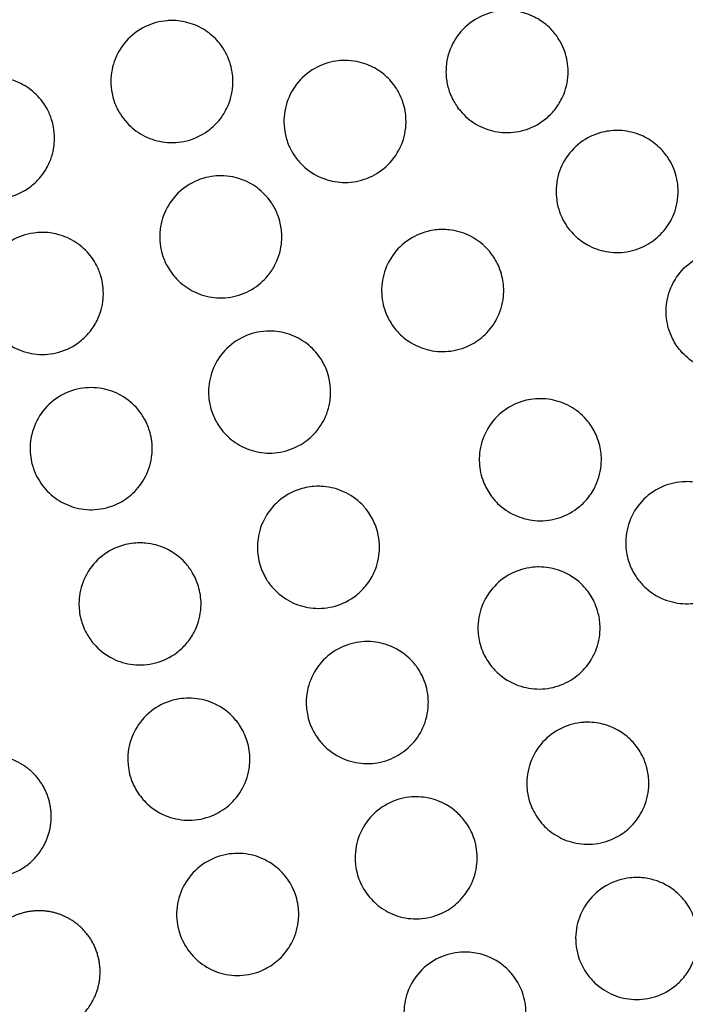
# Model space of a CAD drawing. Header units: millimetres. Extents: x -125 to 375, y 0 to 433.
# Tile 14 of 29: x 34 to 67, y 303 to 351. Entities that reach past the tile are written whole.
import ezdxf

# ---------------------------------------------------------------- set-up
doc = ezdxf.new("R2010")
doc.units = ezdxf.units.MM
doc.layers.add('Make2D$Visible$Curves', color=7, linetype='Continuous', true_color=0x000000)

msp = doc.modelspace()

# ---------------------------------------------------------------- linework, layer by layer
at = {"layer": 'Make2D$Visible$Curves', "color": 18, "lineweight": -3, "true_color": 0x000000}
for points, knots in [([(58.237, 351.388), (58.388, 351.388), (58.539, 351.376), (59.003, 351.306), (59.307, 351.208), (59.819, 350.949), (60.033, 350.804), (60.325, 350.546), (60.418, 350.452), (60.572, 350.274), (60.635, 350.193), (60.757, 350.019), (60.815, 349.925), (60.948, 349.683), (61.016, 349.53), (61.181, 349.056), (61.237, 348.723), (61.237, 348.388), (61.237, 348.344), (61.236, 348.3), (61.217, 347.868), (61.125, 347.488), (60.962, 347.135), (60.869, 346.931), (60.752, 346.738), (60.486, 346.392), (60.34, 346.238), (59.89, 345.856), (59.557, 345.667), (58.858, 345.431), (58.502, 345.378), (57.811, 345.4), (57.481, 345.466), (56.849, 345.706), (56.554, 345.881), (56.168, 346.209), (56.051, 346.326), (55.874, 346.536), (55.807, 346.624), (55.689, 346.801), (55.636, 346.89), (55.525, 347.098), (55.47, 347.219), (55.353, 347.536), (55.301, 347.735), (55.214, 348.313), (55.228, 348.695), (55.402, 349.445), (55.564, 349.805), (56.02, 350.448), (56.311, 350.723), (56.961, 351.128), (57.306, 351.264), (57.856, 351.37), (58.046, 351.388), (58.237, 351.388)], [-4.742909, -4.742909, -4.742909, -4.742909, -4.28635, -4.28635, -3.331803, -3.331803, -2.556971, -2.556971, -2.15786, -2.15786, -1.847949, -1.847949, -1.515692, -1.515692, -1.012836, -1.012836, 0, 0, 0, 0.133219, 0.133219, 1.304294, 1.304294, 1.304294, 1.981525, 1.981525, 2.617488, 2.617488, 3.758442, 3.758442, 4.833063, 4.833063, 5.839021, 5.839021, 6.867431, 6.867431, 7.364795, 7.364795, 7.697276, 7.697276, 8.008135, 8.008135, 8.409451, 8.409451, 9.028225, 9.028225, 10.170809, 10.170809, 11.349243, 11.349243, 12.543211, 12.543211, 13.650243, 13.650243, 14.225338, 14.225338, 14.225338, 14.225338]), ([(41.769, 350.897), (42.035, 350.897), (42.3, 350.862), (42.864, 350.708), (43.156, 350.576), (43.653, 350.248), (43.862, 350.064), (44.128, 349.754), (44.207, 349.65), (44.332, 349.46), (44.381, 349.376), (44.471, 349.203), (44.513, 349.113), (44.604, 348.888), (44.648, 348.752), (44.74, 348.379), (44.769, 348.138), (44.769, 347.897), (44.769, 347.826), (44.766, 347.754), (44.734, 347.306), (44.636, 346.937), (44.472, 346.596), (44.348, 346.338), (44.187, 346.099), (43.822, 345.695), (43.624, 345.525), (43.087, 345.175), (42.73, 345.03), (42.004, 344.885), (41.641, 344.879), (40.955, 344.99), (40.635, 345.1), (40.043, 345.42), (39.776, 345.63), (39.433, 346.007), (39.328, 346.145), (39.178, 346.381), (39.126, 346.473), (39.037, 346.653), (39, 346.739), (38.925, 346.934), (38.891, 347.043), (38.811, 347.356), (38.78, 347.563), (38.755, 348.15), (38.811, 348.529), (39.065, 349.254), (39.263, 349.592), (39.785, 350.183), (40.107, 350.427), (40.801, 350.761), (41.162, 350.859), (41.611, 350.894), (41.69, 350.897), (41.769, 350.897)], [-4.744431, -4.744431, -4.744431, -4.744431, -3.941593, -3.941593, -2.981107, -2.981107, -2.144759, -2.144759, -1.750069, -1.750069, -1.458893, -1.458893, -1.159712, -1.159712, -0.727755, -0.727755, 0, 0, 0, 0.215985, 0.215985, 1.355496, 1.355496, 1.355496, 2.215556, 2.215556, 2.995511, 2.995511, 4.142721, 4.142721, 5.225743, 5.225743, 6.238165, 6.238165, 7.256506, 7.256506, 7.778351, 7.778351, 8.098723, 8.098723, 8.382065, 8.382065, 8.72822, 8.72822, 9.35591, 9.35591, 10.499502, 10.499502, 11.666681, 11.666681, 12.868846, 12.868846, 13.984937, 13.984937, 14.222919, 14.222919, 14.222919, 14.222919]), ([(50.273, 348.938), (50.469, 348.938), (50.665, 348.919), (51.172, 348.818), (51.474, 348.705), (51.992, 348.412), (52.212, 348.243), (52.501, 347.951), (52.59, 347.848), (52.732, 347.659), (52.789, 347.575), (52.896, 347.397), (52.946, 347.303), (53.057, 347.066), (53.112, 346.92), (53.233, 346.5), (53.273, 346.22), (53.273, 345.938), (53.273, 345.879), (53.271, 345.82), (53.245, 345.378), (53.149, 345.003), (52.985, 344.655), (52.815, 344.297), (52.576, 343.976), (52.008, 343.464), (51.692, 343.27), (51.008, 343.007), (50.647, 342.939), (49.939, 342.937), (49.599, 342.995), (48.913, 343.236), (48.579, 343.432), (48.145, 343.814), (48.011, 343.957), (47.822, 344.204), (47.757, 344.3), (47.646, 344.485), (47.599, 344.573), (47.507, 344.77), (47.463, 344.88), (47.362, 345.184), (47.317, 345.384), (47.248, 345.968), (47.277, 346.355), (47.48, 347.102), (47.654, 347.453), (48.134, 348.08), (48.439, 348.345), (49.108, 348.728), (49.462, 348.85), (49.976, 348.927), (50.124, 348.938), (50.273, 348.938)], [-4.744125, -4.744125, -4.744125, -4.744125, -4.150858, -4.150858, -3.187286, -3.187286, -2.355374, -2.355374, -1.947389, -1.947389, -1.640372, -1.640372, -1.320169, -1.320169, -0.851082, -0.851082, 0, 0, 0, 0.178803, 0.178803, 1.335302, 1.335302, 1.335302, 2.529143, 2.529143, 3.634635, 3.634635, 4.732899, 4.732899, 5.764791, 5.764791, 6.922621, 6.922621, 7.511508, 7.511508, 7.861252, 7.861252, 8.161903, 8.161903, 8.517683, 8.517683, 9.1314, 9.1314, 10.291311, 10.291311, 11.461872, 11.461872, 12.664709, 12.664709, 13.780517, 13.780517, 14.228312, 14.228312, 14.228312, 14.228312]), ([(32.999, 348.116), (33.301, 348.116), (33.601, 348.07), (34.199, 347.885), (34.49, 347.739), (35.002, 347.37), (35.223, 347.153), (35.49, 346.794), (35.566, 346.676), (35.679, 346.467), (35.722, 346.379), (35.797, 346.203), (35.83, 346.114), (35.897, 345.901), (35.929, 345.776), (35.983, 345.473), (35.999, 345.294), (35.999, 345.116), (35.999, 345.034), (35.996, 344.952), (35.959, 344.503), (35.862, 344.146), (35.702, 343.814), (35.591, 343.583), (35.451, 343.368), (35.137, 342.999), (34.971, 342.843), (34.473, 342.474), (34.116, 342.304), (33.379, 342.117), (33.007, 342.093), (32.297, 342.179), (31.963, 342.279), (31.293, 342.615), (30.974, 342.866), (30.58, 343.33), (30.463, 343.501), (30.31, 343.781), (30.262, 343.884), (30.185, 344.073), (30.154, 344.16), (30.098, 344.347), (30.073, 344.448), (30.021, 344.715), (30.004, 344.883), (29.992, 345.443), (30.06, 345.833), (30.341, 346.558), (30.547, 346.886), (31.08, 347.455), (31.404, 347.687), (32.108, 348.005), (32.477, 348.094), (32.902, 348.115), (32.951, 348.116), (32.999, 348.116)], [-4.748092, -4.748092, -4.748092, -4.748092, -3.836888, -3.836888, -2.859048, -2.859048, -1.930399, -1.930399, -1.507263, -1.507263, -1.213056, -1.213056, -0.928767, -0.928767, -0.538969, -0.538969, 0, 0, 0, 0.24752, 0.24752, 1.354072, 1.354072, 1.354072, 2.124399, 2.124399, 2.808669, 2.808669, 3.987643, 3.987643, 5.101584, 5.101584, 6.147508, 6.147508, 7.364103, 7.364103, 7.986745, 7.986745, 8.328187, 8.328187, 8.604102, 8.604102, 8.917277, 8.917277, 9.424497, 9.424497, 10.605567, 10.605567, 11.760677, 11.760677, 12.949836, 12.949836, 14.084359, 14.084359, 14.231675, 14.231675, 14.231675, 14.231675]), ([(63.646, 345.494), (63.724, 345.494), (63.803, 345.49), (64.205, 345.459), (64.521, 345.381), (65.085, 345.142), (65.332, 344.991), (65.667, 344.715), (65.773, 344.614), (65.945, 344.423), (66.015, 344.337), (66.149, 344.151), (66.211, 344.053), (66.351, 343.801), (66.422, 343.644), (66.589, 343.164), (66.646, 342.83), (66.646, 342.494), (66.646, 342.461), (66.645, 342.429), (66.632, 342.009), (66.544, 341.627), (66.386, 341.272), (66.255, 340.978), (66.077, 340.707), (65.656, 340.247), (65.42, 340.056), (64.841, 339.717), (64.491, 339.592), (63.784, 339.477), (63.435, 339.481), (62.776, 339.604), (62.469, 339.715), (61.959, 339.999), (61.748, 340.155), (61.46, 340.433), (61.367, 340.537), (61.213, 340.734), (61.15, 340.825), (61.029, 341.021), (60.972, 341.127), (60.845, 341.403), (60.783, 341.576), (60.64, 342.139), (60.62, 342.539), (60.734, 343.316), (60.866, 343.687), (61.266, 344.363), (61.533, 344.66), (62.15, 345.121), (62.489, 345.287), (63.109, 345.457), (63.377, 345.494), (63.646, 345.494)], [12.958712, 12.958712, 12.958712, 12.958712, 13.196128, 13.196128, 14.170693, 14.170693, 15.039113, 15.039113, 15.479231, 15.479231, 15.814866, 15.814866, 16.167444, 16.167444, 16.685167, 16.685167, 17.70177, 17.70177, 17.70177, 17.798972, 17.798972, 18.971727, 18.971727, 18.971727, 19.940683, 19.940683, 20.849629, 20.849629, 21.958479, 21.958479, 23.00225, 23.00225, 23.976033, 23.976033, 24.762656, 24.762656, 25.183831, 25.183831, 25.517098, 25.517098, 25.879182, 25.879182, 26.433461, 26.433461, 27.63067, 27.63067, 28.803608, 28.803608, 29.996541, 29.996541, 31.119725, 31.119725, 31.93044, 31.93044, 31.93044, 31.93044]), ([(44.169, 343.266), (44.366, 343.266), (44.563, 343.246), (45.078, 343.143), (45.386, 343.027), (45.945, 342.704), (46.194, 342.502), (46.504, 342.155), (46.594, 342.038), (46.733, 341.827), (46.786, 341.736), (46.883, 341.549), (46.926, 341.454), (47.017, 341.219), (47.06, 341.079), (47.144, 340.715), (47.169, 340.491), (47.169, 340.266), (47.169, 340.191), (47.166, 340.115), (47.132, 339.663), (47.032, 339.294), (46.866, 338.953), (46.774, 338.764), (46.662, 338.585), (46.414, 338.267), (46.281, 338.126), (45.858, 337.76), (45.54, 337.572), (44.848, 337.321), (44.481, 337.259), (43.764, 337.273), (43.421, 337.34), (42.797, 337.579), (42.517, 337.741), (42.069, 338.108), (41.892, 338.296), (41.663, 338.612), (41.592, 338.724), (41.48, 338.931), (41.436, 339.024), (41.355, 339.22), (41.318, 339.324), (41.241, 339.59), (41.208, 339.753), (41.145, 340.296), (41.173, 340.678), (41.372, 341.417), (41.542, 341.766), (42.012, 342.388), (42.31, 342.653), (42.976, 343.044), (43.335, 343.172), (43.861, 343.254), (44.015, 343.266), (44.169, 343.266)], [-4.744814, -4.744814, -4.744814, -4.744814, -4.148507, -4.148507, -3.162906, -3.162906, -2.200476, -2.200476, -1.757801, -1.757801, -1.439025, -1.439025, -1.123205, -1.123205, -0.679625, -0.679625, 0, 0, 0, 0.227393, 0.227393, 1.367676, 1.367676, 1.367676, 2.001198, 2.001198, 2.581394, 2.581394, 3.68288, 3.68288, 4.794781, 4.794781, 5.841395, 5.841395, 6.811974, 6.811974, 7.58878, 7.58878, 7.988721, 7.988721, 8.298772, 8.298772, 8.630635, 8.630635, 9.132148, 9.132148, 10.277248, 10.277248, 11.433734, 11.433734, 12.621299, 12.621299, 13.757377, 13.757377, 14.222619, 14.222619, 14.222619, 14.222619]), ([(35.399, 340.484), (35.654, 340.484), (35.909, 340.452), (36.475, 340.304), (36.778, 340.169), (37.32, 339.811), (37.557, 339.593), (37.853, 339.218), (37.94, 339.087), (38.069, 338.857), (38.117, 338.76), (38.199, 338.568), (38.234, 338.471), (38.304, 338.246), (38.335, 338.116), (38.385, 337.819), (38.399, 337.652), (38.399, 337.484), (38.399, 337.394), (38.395, 337.303), (38.354, 336.844), (38.252, 336.484), (38.088, 336.152), (37.984, 335.943), (37.856, 335.746), (37.572, 335.405), (37.422, 335.259), (36.949, 334.885), (36.595, 334.705), (35.858, 334.496), (35.486, 334.463), (34.769, 334.531), (34.43, 334.624), (33.824, 334.911), (33.557, 335.095), (33.133, 335.501), (32.967, 335.708), (32.762, 336.049), (32.701, 336.167), (32.608, 336.382), (32.572, 336.477), (32.508, 336.676), (32.481, 336.78), (32.428, 337.042), (32.409, 337.201), (32.387, 337.72), (32.437, 338.08), (32.669, 338.784), (32.856, 339.121), (33.355, 339.715), (33.666, 339.964), (34.354, 340.322), (34.722, 340.432), (35.2, 340.479), (35.3, 340.484), (35.399, 340.484)], [-4.747914, -4.747914, -4.747914, -4.747914, -3.976701, -3.976701, -2.981831, -2.981831, -2.01501, -2.01501, -1.5401, -1.5401, -1.216953, -1.216953, -0.907926, -0.907926, -0.505552, -0.505552, 0, 0, 0, 0.27317, 0.27317, 1.387872, 1.387872, 1.387872, 2.09101, 2.09101, 2.72021, 2.72021, 3.905109, 3.905109, 5.024646, 5.024646, 6.077744, 6.077744, 7.05211, 7.05211, 7.850454, 7.850454, 8.251629, 8.251629, 8.557984, 8.557984, 8.881669, 8.881669, 9.363591, 9.363591, 10.447013, 10.447013, 11.594125, 11.594125, 12.780788, 12.780788, 13.927957, 13.927957, 14.22878, 14.22878, 14.22878, 14.22878]), ([(55.073, 340.624), (55.179, 340.624), (55.285, 340.618), (55.718, 340.572), (56.037, 340.484), (56.627, 340.21), (56.896, 340.028), (57.242, 339.702), (57.345, 339.588), (57.509, 339.378), (57.573, 339.285), (57.692, 339.092), (57.746, 338.991), (57.861, 338.741), (57.917, 338.59), (58.035, 338.171), (58.073, 337.898), (58.073, 337.624), (58.073, 337.57), (58.071, 337.516), (58.047, 337.078), (57.953, 336.702), (57.79, 336.354), (57.652, 336.059), (57.467, 335.788), (57.035, 335.335), (56.796, 335.15), (56.208, 334.822), (55.851, 334.703), (55.132, 334.604), (54.778, 334.618), (54.114, 334.763), (53.806, 334.885), (53.275, 335.205), (53.048, 335.391), (52.752, 335.717), (52.662, 335.833), (52.518, 336.047), (52.461, 336.143), (52.356, 336.345), (52.309, 336.451), (52.208, 336.718), (52.161, 336.882), (52.059, 337.404), (52.054, 337.771), (52.18, 338.508), (52.317, 338.872), (52.727, 339.536), (52.999, 339.828), (53.627, 340.28), (53.974, 340.441), (54.58, 340.594), (54.826, 340.624), (55.073, 340.624)], [-4.743426, -4.743426, -4.743426, -4.743426, -4.423472, -4.423472, -3.432914, -3.432914, -2.462206, -2.462206, -1.99817, -1.99817, -1.658143, -1.658143, -1.313427, -1.313427, -0.828088, -0.828088, 0, 0, 0, 0.163569, 0.163569, 1.321875, 1.321875, 1.321875, 2.302891, 2.302891, 3.205281, 3.205281, 4.327804, 4.327804, 5.386651, 5.386651, 6.375875, 6.375875, 7.257874, 7.257874, 7.701508, 7.701508, 8.037518, 8.037518, 8.388248, 8.388248, 8.89964, 8.89964, 9.994302, 9.994302, 11.153908, 11.153908, 12.34249, 12.34249, 13.480444, 13.480444, 14.224015, 14.224015, 14.224015, 14.224015]), ([(69.062, 339.599), (69.392, 339.598), (69.72, 339.543), (70.337, 339.33), (70.622, 339.177), (71.005, 338.884), (71.125, 338.776), (71.317, 338.572), (71.395, 338.48), (71.539, 338.285), (71.607, 338.181), (71.754, 337.92), (71.826, 337.76), (71.997, 337.274), (72.055, 336.938), (72.055, 336.599), (72.055, 336.58), (72.054, 336.561), (72.047, 336.154), (71.964, 335.77), (71.81, 335.413), (71.713, 335.189), (71.59, 334.977), (71.303, 334.6), (71.144, 334.434), (70.676, 334.047), (70.342, 333.863), (69.644, 333.636), (69.288, 333.587), (68.599, 333.615), (68.269, 333.685), (67.651, 333.927), (67.366, 334.098), (66.99, 334.416), (66.875, 334.532), (66.691, 334.748), (66.618, 334.844), (66.484, 335.048), (66.422, 335.155), (66.29, 335.42), (66.227, 335.582), (66.078, 336.085), (66.039, 336.435), (66.084, 337.171), (66.182, 337.548), (66.521, 338.254), (66.761, 338.573), (67.339, 339.09), (67.667, 339.286), (68.354, 339.537), (68.703, 339.599), (69.055, 339.599)], [13.004289, 13.004289, 13.004289, 13.004289, 13.99805, 13.99805, 14.967575, 14.967575, 15.451509, 15.451509, 15.8137, 15.8137, 16.18623, 16.18623, 16.716844, 16.716844, 17.740266, 17.740266, 17.740266, 17.797389, 17.797389, 18.971601, 18.971601, 18.971601, 19.707907, 19.707907, 20.397788, 20.397788, 21.533956, 21.533956, 22.604929, 22.604929, 23.610402, 23.610402, 24.604687, 24.604687, 25.096223, 25.096223, 25.460673, 25.460673, 25.832223, 25.832223, 26.356153, 26.356153, 27.41325, 27.41325, 28.57849, 28.57849, 29.770822, 29.770822, 30.911135, 30.911135, 31.96855, 31.96855, 31.96855, 31.96855]), ([(46.569, 335.634), (46.727, 335.634), (46.886, 335.622), (47.371, 335.544), (47.688, 335.438), (48.271, 335.127), (48.534, 334.925), (48.871, 334.566), (48.973, 334.437), (49.128, 334.205), (49.186, 334.105), (49.29, 333.903), (49.336, 333.8), (49.429, 333.554), (49.471, 333.411), (49.547, 333.057), (49.569, 332.846), (49.569, 332.634), (49.569, 332.555), (49.566, 332.475), (49.529, 332.017), (49.428, 331.648), (49.26, 331.308), (49.108, 331.001), (48.906, 330.722), (48.439, 330.269), (48.186, 330.089), (47.573, 329.783), (47.208, 329.679), (46.479, 329.615), (46.123, 329.647), (45.46, 329.827), (45.157, 329.967), (44.625, 330.328), (44.396, 330.543), (44.111, 330.908), (44.026, 331.035), (43.897, 331.266), (43.848, 331.367), (43.76, 331.576), (43.721, 331.685), (43.643, 331.952), (43.61, 332.112), (43.55, 332.612), (43.567, 332.954), (43.723, 333.658), (43.877, 334.012), (44.315, 334.653), (44.6, 334.932), (45.25, 335.356), (45.607, 335.501), (46.175, 335.615), (46.372, 335.634), (46.569, 335.634)], [-4.745255, -4.745255, -4.745255, -4.745255, -4.266625, -4.266625, -3.265128, -3.265128, -2.272313, -2.272313, -1.77764, -1.77764, -1.429974, -1.429974, -1.090049, -1.090049, -0.638872, -0.638872, 0, 0, 0, 0.241095, 0.241095, 1.38333, 1.38333, 1.38333, 2.411893, 2.411893, 3.339606, 3.339606, 4.472869, 4.472869, 5.543049, 5.543049, 6.543145, 6.543145, 7.485211, 7.485211, 7.943513, 7.943513, 8.28266, 8.28266, 8.629366, 8.629366, 9.122491, 9.122491, 10.145587, 10.145587, 11.295126, 11.295126, 12.480831, 12.480831, 13.62935, 13.62935, 14.225242, 14.225242, 14.225242, 14.225242]), ([(37.8, 332.853), (37.979, 332.853), (38.159, 332.837), (38.668, 332.744), (38.987, 332.629), (39.589, 332.287), (39.865, 332.058), (40.207, 331.652), (40.308, 331.509), (40.454, 331.256), (40.507, 331.151), (40.597, 330.942), (40.635, 330.84), (40.708, 330.6), (40.74, 330.463), (40.787, 330.168), (40.8, 330.011), (40.8, 329.853), (40.8, 329.754), (40.795, 329.654), (40.748, 329.185), (40.642, 328.823), (40.473, 328.491), (40.314, 328.178), (40.101, 327.896), (39.618, 327.447), (39.361, 327.272), (38.736, 326.977), (38.364, 326.882), (37.626, 326.836), (37.266, 326.879), (36.602, 327.082), (36.3, 327.233), (35.753, 327.633), (35.513, 327.881), (35.231, 328.295), (35.153, 328.432), (35.038, 328.677), (34.995, 328.781), (34.924, 328.992), (34.894, 329.098), (34.837, 329.355), (34.816, 329.506), (34.786, 329.959), (34.812, 330.262), (34.972, 330.922), (35.128, 331.268), (35.57, 331.898), (35.857, 332.172), (36.515, 332.592), (36.879, 332.734), (37.438, 332.837), (37.619, 332.853), (37.8, 332.853)], [-4.748749, -4.748749, -4.748749, -4.748749, -4.204737, -4.204737, -3.187761, -3.187761, -2.113603, -2.113603, -1.584836, -1.584836, -1.230782, -1.230782, -0.900345, -0.900345, -0.47614, -0.47614, 0, 0, 0, 0.299192, 0.299192, 1.421668, 1.421668, 1.421668, 2.475673, 2.475673, 3.405871, 3.405871, 4.553607, 4.553607, 5.637988, 5.637988, 6.651329, 6.651329, 7.687236, 7.687236, 8.1632, 8.1632, 8.502599, 8.502599, 8.834946, 8.834946, 9.294026, 9.294026, 10.204375, 10.204375, 11.336458, 11.336458, 12.518601, 12.518601, 13.684817, 13.684817, 14.23169, 14.23169, 14.23169, 14.23169]), ([(59.873, 332.31), (59.921, 332.31), (59.97, 332.309), (60.353, 332.29), (60.682, 332.218), (61.308, 331.967), (61.599, 331.787), (61.983, 331.45), (62.102, 331.325), (62.287, 331.095), (62.359, 330.994), (62.488, 330.786), (62.545, 330.679), (62.665, 330.42), (62.721, 330.265), (62.836, 329.847), (62.873, 329.579), (62.873, 329.31), (62.873, 329.262), (62.871, 329.214), (62.851, 328.781), (62.758, 328.404), (62.597, 328.054), (62.49, 327.822), (62.354, 327.605), (62.043, 327.226), (61.873, 327.062), (61.382, 326.69), (61.037, 326.519), (60.322, 326.322), (59.961, 326.29), (59.265, 326.353), (58.936, 326.44), (58.312, 326.725), (58.024, 326.922), (57.652, 327.286), (57.539, 327.417), (57.365, 327.658), (57.299, 327.763), (57.182, 327.979), (57.13, 328.088), (57.024, 328.355), (56.975, 328.514), (56.873, 328.987), (56.856, 329.308), (56.929, 330.005), (57.042, 330.375), (57.405, 331.062), (57.657, 331.371), (58.256, 331.867), (58.596, 332.052), (59.256, 332.263), (59.564, 332.31), (59.873, 332.31)], [-4.743375, -4.743375, -4.743375, -4.743375, -4.596989, -4.596989, -3.589017, -3.589017, -2.565429, -2.565429, -2.047369, -2.047369, -1.674251, -1.674251, -1.307859, -1.307859, -0.812542, -0.812542, 0, 0, 0, 0.146012, 0.146012, 1.306411, 1.306411, 1.306411, 2.073884, 2.073884, 2.781333, 2.781333, 3.928036, 3.928036, 5.011308, 5.011308, 6.030085, 6.030085, 7.077591, 7.077591, 7.599462, 7.599462, 7.973494, 7.973494, 8.339084, 8.339084, 8.839558, 8.839558, 9.800066, 9.800066, 10.952683, 10.952683, 12.139524, 12.139524, 13.291725, 13.291725, 14.223229, 14.223229, 14.223229, 14.223229]), ([(67.069, 328.231), (67.376, 328.231), (67.681, 328.184), (68.316, 327.983), (68.636, 327.814), (69.064, 327.479), (69.199, 327.352), (69.408, 327.115), (69.488, 327.01), (69.634, 326.793), (69.699, 326.681), (69.832, 326.412), (69.895, 326.253), (70.027, 325.811), (70.069, 325.522), (70.069, 325.231), (70.069, 325.201), (70.069, 325.172), (70.057, 324.756), (69.971, 324.376), (69.815, 324.022), (69.663, 323.676), (69.447, 323.362), (68.929, 322.851), (68.639, 322.65), (67.987, 322.351), (67.628, 322.26), (66.915, 322.215), (66.569, 322.253), (65.852, 322.46), (65.495, 322.646), (65.029, 323.022), (64.887, 323.163), (64.673, 323.421), (64.593, 323.532), (64.454, 323.755), (64.394, 323.867), (64.273, 324.131), (64.218, 324.283), (64.1, 324.716), (64.064, 325.002), (64.077, 325.669), (64.157, 326.045), (64.458, 326.759), (64.681, 327.089), (65.237, 327.638), (65.563, 327.854), (66.255, 328.141), (66.612, 328.218), (67.005, 328.23), (67.037, 328.231), (67.069, 328.231)], [12.973888, 12.973888, 12.973888, 12.973888, 13.897681, 13.897681, 14.979789, 14.979789, 15.536808, 15.536808, 15.934495, 15.934495, 16.32487, 16.32487, 16.840053, 16.840053, 17.71838, 17.71838, 17.71838, 17.807301, 17.807301, 18.973574, 18.973574, 18.973574, 20.110453, 20.110453, 21.163155, 21.163155, 22.267735, 22.267735, 23.310324, 23.310324, 24.51392, 24.51392, 25.115853, 25.115853, 25.526171, 25.526171, 25.910266, 25.910266, 26.399861, 26.399861, 27.263517, 27.263517, 28.41192, 28.41192, 29.598501, 29.598501, 30.762629, 30.762629, 31.851141, 31.851141, 31.947462, 31.947462, 31.947462, 31.947462]), ([(48.969, 328.003), (49.055, 328.003), (49.142, 327.999), (49.566, 327.963), (49.896, 327.876), (50.538, 327.586), (50.84, 327.376), (51.226, 326.988), (51.342, 326.848), (51.516, 326.594), (51.58, 326.486), (51.692, 326.269), (51.74, 326.159), (51.836, 325.902), (51.879, 325.752), (51.949, 325.403), (51.969, 325.203), (51.969, 325.003), (51.969, 324.918), (51.966, 324.833), (51.926, 324.37), (51.822, 324.001), (51.652, 323.66), (51.537, 323.43), (51.392, 323.215), (51.066, 322.845), (50.891, 322.688), (50.385, 322.33), (50.03, 322.17), (49.299, 321.999), (48.933, 321.981), (48.232, 322.075), (47.903, 322.178), (47.27, 322.503), (46.974, 322.732), (46.606, 323.146), (46.497, 323.293), (46.338, 323.557), (46.28, 323.668), (46.18, 323.892), (46.138, 324.003), (46.057, 324.265), (46.023, 324.417), (45.96, 324.852), (45.959, 325.139), (46.051, 325.795), (46.174, 326.155), (46.554, 326.825), (46.813, 327.126), (47.429, 327.607), (47.779, 327.784), (48.419, 327.965), (48.694, 328.003), (48.969, 328.003)], [-4.745769, -4.745769, -4.745769, -4.745769, -4.485667, -4.485667, -3.46292, -3.46292, -2.36145, -2.36145, -1.812321, -1.812321, -1.433624, -1.433624, -1.073472, -1.073472, -0.604086, -0.604086, 0, 0, 0, 0.256008, 0.256008, 1.400939, 1.400939, 1.400939, 2.177106, 2.177106, 2.881735, 2.881735, 4.042119, 4.042119, 5.139577, 5.139577, 6.172135, 6.172135, 7.29007, 7.29007, 7.843441, 7.843441, 8.221463, 8.221463, 8.580575, 8.580575, 9.048254, 9.048254, 9.90694, 9.90694, 11.042464, 11.042464, 12.224028, 12.224028, 13.392063, 13.392063, 14.22519, 14.22519, 14.22519, 14.22519]), ([(40.2, 325.221), (40.291, 325.221), (40.383, 325.217), (40.818, 325.177), (41.153, 325.087), (41.826, 324.773), (42.151, 324.535), (42.552, 324.094), (42.669, 323.936), (42.836, 323.658), (42.895, 323.545), (42.994, 323.321), (43.034, 323.211), (43.111, 322.96), (43.144, 322.818), (43.188, 322.524), (43.2, 322.373), (43.2, 322.221), (43.2, 322.114), (43.194, 322.006), (43.142, 321.526), (43.032, 321.163), (42.858, 320.83), (42.75, 320.624), (42.619, 320.432), (42.329, 320.098), (42.176, 319.955), (41.696, 319.591), (41.339, 319.418), (40.6, 319.225), (40.227, 319.199), (39.512, 319.281), (39.175, 319.381), (38.504, 319.715), (38.185, 319.963), (37.787, 320.426), (37.668, 320.599), (37.504, 320.898), (37.449, 321.017), (37.36, 321.247), (37.325, 321.357), (37.261, 321.604), (37.235, 321.742), (37.192, 322.123), (37.194, 322.368), (37.275, 322.99), (37.397, 323.357), (37.776, 324.032), (38.032, 324.332), (38.649, 324.819), (39.003, 325.001), (39.649, 325.183), (39.924, 325.221), (40.2, 325.221)], [-4.749643, -4.749643, -4.749643, -4.749643, -4.472478, -4.472478, -3.432734, -3.432734, -2.227827, -2.227827, -1.634445, -1.634445, -1.248636, -1.248636, -0.896283, -0.896283, -0.456261, -0.456261, 0, 0, 0, 0.324898, 0.324898, 1.454549, 1.454549, 1.454549, 2.153621, 2.153621, 2.782792, 2.782792, 3.965612, 3.965612, 5.084313, 5.084313, 6.138255, 6.138255, 7.34921, 7.34921, 7.98205, 7.98205, 8.377028, 8.377028, 8.726061, 8.726061, 9.147399, 9.147399, 9.882766, 9.882766, 11.035332, 11.035332, 12.210602, 12.210602, 13.398762, 13.398762, 14.232837, 14.232837, 14.232837, 14.232837]), ([(59.807, 324.038), (60.133, 324.038), (60.457, 323.985), (61.129, 323.758), (61.466, 323.567), (61.903, 323.193), (62.037, 323.054), (62.24, 322.799), (62.316, 322.688), (62.45, 322.463), (62.509, 322.349), (62.626, 322.078), (62.68, 321.92), (62.778, 321.522), (62.807, 321.281), (62.807, 321.038), (62.807, 320.98), (62.806, 320.922), (62.78, 320.481), (62.684, 320.105), (62.52, 319.757), (62.362, 319.421), (62.142, 319.118), (61.626, 318.628), (61.341, 318.438), (60.692, 318.148), (60.329, 318.061), (59.609, 318.024), (59.259, 318.068), (58.542, 318.289), (58.187, 318.482), (57.711, 318.881), (57.558, 319.041), (57.338, 319.329), (57.26, 319.447), (57.129, 319.68), (57.075, 319.794), (56.97, 320.052), (56.923, 320.198), (56.827, 320.604), (56.8, 320.869), (56.821, 321.511), (56.904, 321.883), (57.21, 322.589), (57.435, 322.916), (57.997, 323.462), (58.328, 323.677), (59.031, 323.959), (59.392, 324.032), (59.774, 324.038), (59.791, 324.038), (59.807, 324.038)], [-4.745626, -4.745626, -4.745626, -4.745626, -3.763589, -3.763589, -2.607178, -2.607178, -2.02702, -2.02702, -1.622332, -1.622332, -1.235821, -1.235821, -0.732464, -0.732464, 0, 0, 0, 0.175157, 0.175157, 1.333069, 1.333069, 1.333069, 2.450681, 2.450681, 3.472516, 3.472516, 4.588387, 4.588387, 5.642765, 5.642765, 6.849684, 6.849684, 7.517438, 7.517438, 7.943367, 7.943367, 8.32352, 8.32352, 8.784376, 8.784376, 9.584038, 9.584038, 10.719624, 10.719624, 11.901087, 11.901087, 13.077327, 13.077327, 14.17758, 14.17758, 14.227472, 14.227472, 14.227472, 14.227472]), ([(51.369, 320.372), (51.381, 320.372), (51.393, 320.371), (51.751, 320.367), (52.094, 320.303), (52.793, 320.043), (53.136, 319.829), (53.575, 319.416), (53.708, 319.262), (53.902, 318.985), (53.973, 318.869), (54.093, 318.636), (54.144, 318.52), (54.242, 318.251), (54.285, 318.096), (54.351, 317.752), (54.369, 317.562), (54.369, 317.372), (54.369, 317.282), (54.365, 317.192), (54.323, 316.723), (54.217, 316.353), (54.044, 316.012), (53.878, 315.685), (53.653, 315.391), (53.134, 314.923), (52.853, 314.743), (52.204, 314.466), (51.835, 314.384), (51.107, 314.362), (50.755, 314.414), (50.038, 314.653), (49.687, 314.856), (49.203, 315.282), (49.041, 315.465), (48.819, 315.785), (48.745, 315.911), (48.625, 316.155), (48.576, 316.27), (48.488, 316.524), (48.45, 316.664), (48.379, 317.039), (48.362, 317.276), (48.391, 317.897), (48.483, 318.275), (48.807, 318.981), (49.039, 319.301), (49.614, 319.836), (49.954, 320.046), (50.659, 320.308), (51.013, 320.372), (51.369, 320.372)], [-4.747616, -4.747616, -4.747616, -4.747616, -4.711543, -4.711543, -3.668885, -3.668885, -2.460979, -2.460979, -1.849393, -1.849393, -1.439462, -1.439462, -1.057936, -1.057936, -0.574516, -0.574516, 0, 0, 0, 0.271233, 0.271233, 1.419269, 1.419269, 1.419269, 2.52347, 2.52347, 3.519614, 3.519614, 4.647678, 4.647678, 5.714236, 5.714236, 6.927416, 6.927416, 7.662035, 7.662035, 8.103942, 8.103942, 8.480598, 8.480598, 8.916604, 8.916604, 9.630135, 9.630135, 10.790279, 10.790279, 11.966626, 11.966626, 13.154632, 13.154632, 14.230001, 14.230001, 14.230001, 14.230001]), ([(42.6, 317.59), (42.645, 317.59), (42.691, 317.589), (43.084, 317.571), (43.427, 317.495), (44.119, 317.208), (44.455, 316.982), (44.889, 316.541), (45.025, 316.37), (45.215, 316.068), (45.28, 315.945), (45.388, 315.705), (45.432, 315.589), (45.512, 315.326), (45.546, 315.178), (45.589, 314.883), (45.6, 314.737), (45.6, 314.59), (45.6, 314.474), (45.593, 314.358), (45.536, 313.868), (45.422, 313.504), (45.243, 313.171), (45.069, 312.847), (44.837, 312.557), (44.31, 312.103), (44.029, 311.932), (43.375, 311.667), (43, 311.593), (42.265, 311.587), (41.91, 311.649), (41.196, 311.908), (40.849, 312.121), (40.36, 312.577), (40.19, 312.783), (39.971, 313.138), (39.901, 313.272), (39.793, 313.525), (39.751, 313.642), (39.679, 313.893), (39.65, 314.028), (39.6, 314.377), (39.592, 314.592), (39.636, 315.194), (39.739, 315.572), (40.084, 316.269), (40.323, 316.581), (40.914, 317.103), (41.262, 317.304), (41.949, 317.537), (42.274, 317.59), (42.6, 317.59)], [-4.750311, -4.750311, -4.750311, -4.750311, -4.613541, -4.613541, -3.560932, -3.560932, -2.350234, -2.350234, -1.692211, -1.692211, -1.273, -1.273, -0.898359, -0.898359, -0.44309, -0.44309, 0, 0, 0, 0.349649, 0.349649, 1.485797, 1.485797, 1.485797, 2.593892, 2.593892, 3.578072, 3.578072, 4.718615, 4.718615, 5.797054, 5.797054, 7.015631, 7.015631, 7.818488, 7.818488, 8.27525, 8.27525, 8.648624, 8.648624, 9.063873, 9.063873, 9.711084, 9.711084, 10.878958, 10.878958, 12.050364, 12.050364, 13.250445, 13.250445, 14.236161, 14.236161, 14.236161, 14.236161]), ([(62.207, 316.407), (62.485, 316.407), (62.761, 316.368), (63.412, 316.183), (63.77, 315.998), (64.249, 315.615), (64.401, 315.464), (64.627, 315.186), (64.71, 315.067), (64.853, 314.827), (64.915, 314.706), (65.034, 314.426), (65.088, 314.263), (65.18, 313.871), (65.207, 313.639), (65.207, 313.407), (65.207, 313.347), (65.206, 313.287), (65.179, 312.843), (65.082, 312.467), (64.917, 312.119), (64.775, 311.819), (64.583, 311.545), (64.139, 311.091), (63.895, 310.908), (63.298, 310.587), (62.936, 310.472), (62.21, 310.386), (61.853, 310.407), (61.182, 310.568), (60.872, 310.699), (60.347, 311.036), (60.127, 311.226), (59.83, 311.57), (59.732, 311.703), (59.577, 311.959), (59.515, 312.078), (59.401, 312.335), (59.352, 312.474), (59.254, 312.832), (59.22, 313.054), (59.194, 313.668), (59.253, 314.058), (59.518, 314.793), (59.722, 315.132), (60.251, 315.715), (60.573, 315.953), (61.267, 316.279), (61.629, 316.374), (62.068, 316.404), (62.138, 316.407), (62.207, 316.407)], [-4.745943, -4.745943, -4.745943, -4.745943, -3.909115, -3.909115, -2.705643, -2.705643, -2.060089, -2.060089, -1.623395, -1.623395, -1.216221, -1.216221, -0.70215, -0.70215, 0, 0, 0, 0.181168, 0.181168, 1.340413, 1.340413, 1.340413, 2.339328, 2.339328, 3.250118, 3.250118, 4.380486, 4.380486, 5.450589, 5.450589, 6.459345, 6.459345, 7.332177, 7.332177, 7.830675, 7.830675, 8.235342, 8.235342, 8.679636, 8.679636, 9.355147, 9.355147, 10.530906, 10.530906, 11.708204, 11.708204, 12.900025, 12.900025, 14.014477, 14.014477, 14.22502, 14.22502, 14.22502, 14.22502]), ([(53.77, 312.74), (54.093, 312.74), (54.415, 312.688), (55.101, 312.458), (55.452, 312.256), (55.919, 311.845), (56.069, 311.68), (56.285, 311.381), (56.362, 311.257), (56.492, 311.008), (56.545, 310.886), (56.647, 310.605), (56.69, 310.445), (56.753, 310.104), (56.77, 309.922), (56.77, 309.74), (56.77, 309.645), (56.765, 309.551), (56.72, 309.076), (56.611, 308.705), (56.436, 308.365), (56.285, 308.073), (56.088, 307.808), (55.638, 307.374), (55.395, 307.201), (54.793, 306.895), (54.426, 306.788), (53.692, 306.72), (53.332, 306.751), (52.661, 306.932), (52.353, 307.074), (51.821, 307.439), (51.595, 307.651), (51.3, 308.028), (51.208, 308.17), (51.064, 308.438), (51.008, 308.56), (50.911, 308.82), (50.87, 308.958), (50.794, 309.305), (50.771, 309.516), (50.768, 310.12), (50.844, 310.51), (51.139, 311.235), (51.356, 311.564), (51.909, 312.127), (52.242, 312.352), (52.953, 312.651), (53.32, 312.729), (53.718, 312.74), (53.744, 312.74), (53.77, 312.74)], [-4.747683, -4.747683, -4.747683, -4.747683, -3.771487, -3.771487, -2.563457, -2.563457, -1.892542, -1.892542, -1.450537, -1.450537, -1.047246, -1.047246, -0.549356, -0.549356, 0, 0, 0, 0.285989, 0.285989, 1.437301, 1.437301, 1.437301, 2.424732, 2.424732, 3.316615, 3.316615, 4.457082, 4.457082, 5.537211, 5.537211, 6.554559, 6.554559, 7.485765, 7.485765, 7.998323, 7.998323, 8.402887, 8.402887, 8.835638, 8.835638, 9.473913, 9.473913, 10.656447, 10.656447, 11.829668, 11.829668, 13.028305, 13.028305, 14.1498, 14.1498, 14.227684, 14.227684, 14.227684, 14.227684]), ([(45, 309.958), (45.004, 309.958), (45.007, 309.958), (45.363, 309.957), (45.713, 309.894), (46.42, 309.632), (46.764, 309.418), (47.23, 308.98), (47.382, 308.797), (47.594, 308.474), (47.666, 308.342), (47.783, 308.087), (47.83, 307.963), (47.915, 307.687), (47.949, 307.534), (47.99, 307.239), (48, 307.099), (48, 306.958), (48, 306.835), (47.993, 306.711), (47.931, 306.212), (47.813, 305.847), (47.63, 305.514), (47.476, 305.234), (47.278, 304.98), (46.835, 304.568), (46.599, 304.404), (46.002, 304.105), (45.63, 304), (44.887, 303.939), (44.524, 303.975), (43.849, 304.167), (43.54, 304.316), (42.988, 304.708), (42.749, 304.947), (42.452, 305.365), (42.363, 305.517), (42.231, 305.798), (42.181, 305.923), (42.099, 306.183), (42.066, 306.318), (42.01, 306.649), (41.996, 306.846), (42.013, 307.434), (42.1, 307.819), (42.416, 308.532), (42.642, 308.853), (43.207, 309.396), (43.544, 309.611), (44.26, 309.889), (44.629, 309.958), (45, 309.958)], [-4.750268, -4.750268, -4.750268, -4.750268, -4.739592, -4.739592, -3.675941, -3.675941, -2.462555, -2.462555, -1.745958, -1.745958, -1.294483, -1.294483, -0.896959, -0.896959, -0.423467, -0.423467, 0, 0, 0, 0.372861, 0.372861, 1.514838, 1.514838, 1.514838, 2.476345, 2.476345, 3.335386, 3.335386, 4.489336, 4.489336, 5.582339, 5.582339, 6.610909, 6.610909, 7.62718, 7.62718, 8.159104, 8.159104, 8.563602, 8.563602, 8.982024, 8.982024, 9.576157, 9.576157, 10.752596, 10.752596, 11.920971, 11.920971, 13.112125, 13.112125, 14.233619, 14.233619, 14.233619, 14.233619]), ([(64.608, 308.775), (64.849, 308.775), (65.09, 308.746), (65.714, 308.592), (66.079, 308.42), (66.588, 308.041), (66.759, 307.879), (67.01, 307.579), (67.1, 307.452), (67.253, 307.197), (67.318, 307.07), (67.44, 306.778), (67.494, 306.612), (67.582, 306.223), (67.608, 306), (67.608, 305.775), (67.608, 305.713), (67.606, 305.651), (67.578, 305.205), (67.48, 304.828), (67.314, 304.48), (67.209, 304.26), (67.077, 304.054), (66.779, 303.693), (66.617, 303.536), (66.134, 303.164), (65.786, 302.99), (65.064, 302.788), (64.697, 302.754), (63.991, 302.819), (63.655, 302.91), (63.014, 303.208), (62.715, 303.42), (62.327, 303.817), (62.206, 303.967), (62.021, 304.248), (61.951, 304.375), (61.827, 304.64), (61.774, 304.779), (61.673, 305.118), (61.635, 305.321), (61.586, 305.913), (61.629, 306.304), (61.863, 307.048), (62.052, 307.394), (62.555, 307.998), (62.865, 308.249), (63.548, 308.607), (63.908, 308.716), (64.389, 308.769), (64.498, 308.775), (64.608, 308.775)], [12.877276, 12.877276, 12.877276, 12.877276, 13.606741, 13.606741, 14.813388, 14.813388, 15.521857, 15.521857, 15.99186, 15.99186, 16.420413, 16.420413, 16.946137, 16.946137, 17.623484, 17.623484, 17.623484, 17.810693, 17.810693, 18.971709, 18.971709, 18.971709, 19.706182, 19.706182, 20.38001, 20.38001, 21.539246, 21.539246, 22.637512, 22.637512, 23.67686, 23.67686, 24.773013, 24.773013, 25.352095, 25.352095, 25.789551, 25.789551, 26.236326, 26.236326, 26.856523, 26.856523, 28.029457, 28.029457, 29.20386, 29.20386, 30.39369, 30.39369, 31.519092, 31.519092, 31.848985, 31.848985, 31.848985, 31.848985]), ([(56.17, 305.109), (56.456, 305.109), (56.741, 305.068), (57.4, 304.874), (57.759, 304.685), (58.257, 304.278), (58.425, 304.102), (58.665, 303.782), (58.749, 303.649), (58.888, 303.385), (58.945, 303.256), (59.051, 302.963), (59.094, 302.799), (59.155, 302.458), (59.17, 302.284), (59.17, 302.109), (59.17, 302.009), (59.165, 301.91), (59.117, 301.43), (59.006, 301.059), (58.828, 300.719), (58.713, 300.497), (58.57, 300.291), (58.251, 299.936), (58.08, 299.784), (57.577, 299.431), (57.22, 299.272), (56.486, 299.103), (56.117, 299.087), (55.411, 299.186), (55.08, 299.292), (54.445, 299.626), (54.151, 299.859), (53.78, 300.284), (53.668, 300.442), (53.499, 300.735), (53.436, 300.865), (53.328, 301.136), (53.284, 301.276), (53.204, 301.615), (53.177, 301.816), (53.16, 302.395), (53.22, 302.773), (53.481, 303.495), (53.683, 303.831), (54.21, 304.414), (54.53, 304.652), (55.228, 304.982), (55.595, 305.077), (56.036, 305.106), (56.103, 305.109), (56.17, 305.109)], [-4.748044, -4.748044, -4.748044, -4.748044, -3.884169, -3.884169, -2.673614, -2.673614, -1.941911, -1.941911, -1.46688, -1.46688, -1.041317, -1.041317, -0.528464, -0.528464, 0, 0, 0, 0.299587, 0.299587, 1.454185, 1.454185, 1.454185, 2.205362, 2.205362, 2.889967, 2.889967, 4.054579, 4.054579, 5.158636, 5.158636, 6.202845, 6.202845, 7.323913, 7.323913, 7.907948, 7.907948, 8.34466, 8.34466, 8.786796, 8.786796, 9.394934, 9.394934, 10.534311, 10.534311, 11.704823, 11.704823, 12.894429, 12.894429, 14.026193, 14.026193, 14.227756, 14.227756, 14.227756, 14.227756])]:
    msp.add_open_spline(points, degree=3, knots=knots, dxfattribs=at)
for points in [[(32.838, 314.771), (33.642, 314.771), (34.338, 314.369), (35.838, 313.503), (35.838, 311.771), (35.838, 310.967), (35.436, 310.271), (33.936, 307.673), (31.338, 309.173), (28.74, 310.673), (30.24, 313.271), (31.106, 314.771), (32.838, 314.771)], [(35.239, 307.139), (36.042, 307.139), (36.739, 306.737), (38.239, 305.871), (38.239, 304.139), (38.239, 303.336), (37.837, 302.639), (36.337, 300.041), (33.739, 301.541), (31.14, 303.041), (32.64, 305.639), (33.506, 307.139), (35.239, 307.139)]]:
    msp.add_rational_spline(points, [0.868347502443, 0.900099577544, 1, 0.807007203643, 0.868347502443, 0.900099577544, 1, 0.707106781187, 1, 0.707106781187, 1, 0.807007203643, 0.868347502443], degree=2, knots=[16.000643, 16.000643, 16.000643, 18.053177, 18.053177, 21.530077, 21.530077, 23.138962, 23.138962, 29.156688, 29.156688, 35.174414, 35.174414, 39.139605, 39.139605, 39.139605], dxfattribs=at)

doc.saveas('drawing.dxf')
